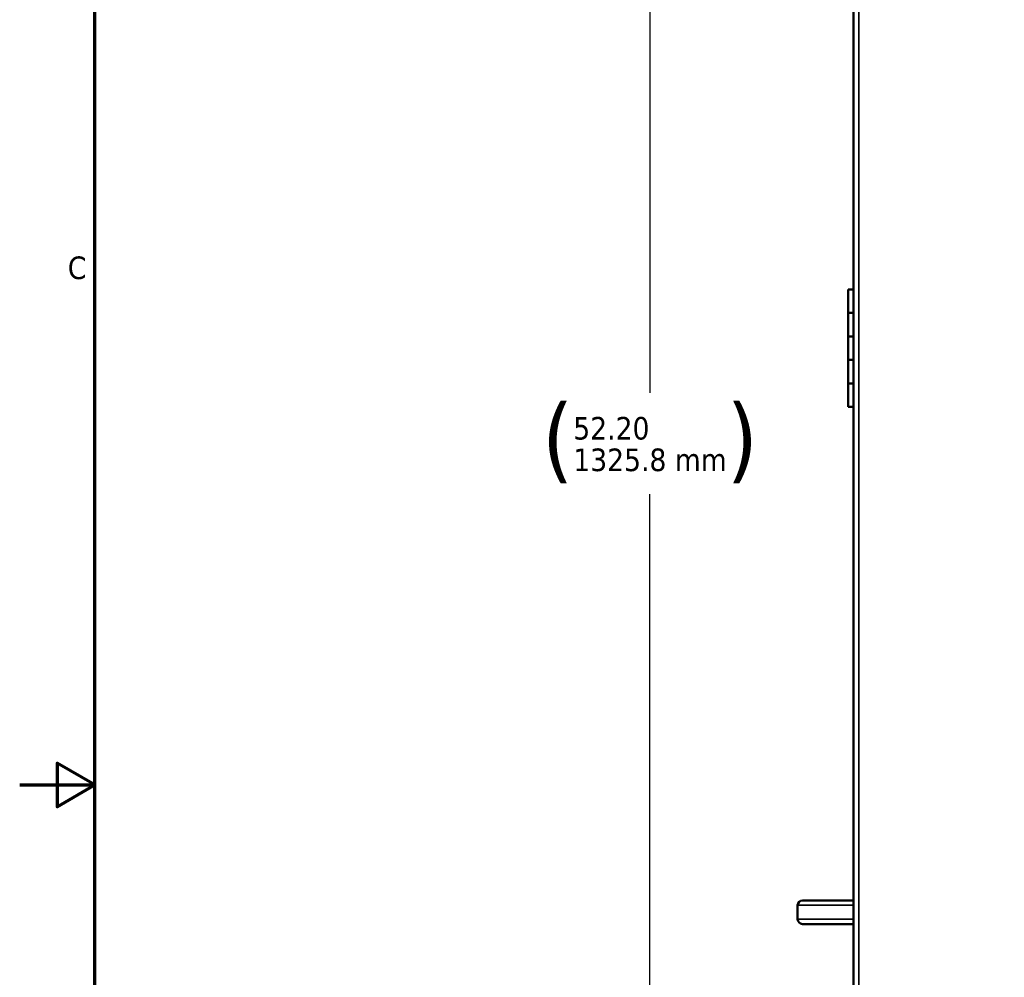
# Model space of a CAD drawing. Header units: inches. Extents: x 0 to 136, y 2 to 86.
# Tile 25 of 144: x 0 to 21, y 40 to 60. Entities that reach past the tile are written whole.
import ezdxf

# ---------------------------------------------------------------- set-up
doc = ezdxf.new("R2010")
doc.units = ezdxf.units.IN
doc.header["$LTSCALE"] = 4
doc.header["$MEASUREMENT"] = 0
for name, color, linetype, lineweight in [('Border (ANSI)', 7, 'Continuous', 70), ('Dimension (ANSI)', 7, 'Continuous', 25), ('Visible (ANSI)', 7, 'Continuous', 50), ('Visible Narrow (ANSI)', 7, 'Continuous', 35)]:
    doc.layers.add(name, color=color, linetype=linetype, lineweight=lineweight)
doc.styles.add('Dimension Text', font='tahoma.ttf')
doc.dimstyles.new('Dual Dimension', dxfattribs={"dimscale": 4, "dimtxt": 0.12, "dimasz": 0.098425, "dimexe": 0.125, "dimexo": 0.0625, "dimgap": 0.031496, "dimtad": 0, "dimtih": 1, "dimtoh": 1, "dimrnd": 1e-08, "dimzin": 4, "dimdsep": 46, "dimtxsty": 'Dimension Text', "dimcen": 0.09, "dimdle": 0.393701, "dimclrd": 256, "dimclre": 256, "dimclrt": 256, "dimadec": 0, "dimazin": 1, "dimtfac": 1, "dimtofl": 0, "dimtmove": 0, "dimatfit": 3, "dimfxl": 1, "dimtolj": 1, "dimtzin": 4, "dimlwd": -1, "dimlwe": -1, "dimarcsym": 0})

# ---------------------------------------------------------------- blocks, each defined once
blk = doc.blocks.new('Borders Default Border')
at = {"layer": 'Border (ANSI)', "flags": 128}
for points in [[(0.5, 1), (0.5, 21), (33.5, 21), (33.5, 1), (0.5, 1)], [(0.1, 11), (0.5, 11), (0.3, 11.1155), (0.3, 10.8845), (0.5, 11)]]:
    blk.add_lwpolyline(points, dxfattribs=at)
at = {"layer": 'Border (ANSI)', "insert": (0.3557, 13.6879), "char_height": 0.12, "attachment_point": 7, "style": 'Dimension Text'}
blk.add_mtext('C', dxfattribs=at)
blk = doc.blocks.new('*D6')
at = {"layer": 'Defpoints', "color": 0, "transparency": 16777216}
for p in [(13.81, 77.429), (18.217, 77.429), (18.577, 25.23)]:
    blk.add_point(p, dxfattribs=at)
at = {"layer": 'Dimension (ANSI)', "transparency": 16777216}
for p, q in [((17.967, 77.429), (13.31, 77.429)), ((13.81, 77.035), (13.81, 52.344)), ((13.81, 25.624), (13.81, 50.188)), ((18.327, 25.23), (13.31, 25.23))]:
    blk.add_line(p, q, dxfattribs=at)
for points in [[(13.744, 77.035), (13.875, 77.035), (13.81, 77.429)], [(13.744, 25.624), (13.875, 25.624), (13.81, 25.23)]]:
    blk.add_solid(points, dxfattribs=at)
at = {"layer": 'Dimension (ANSI)', "transparency": 16777216, "insert": (13.81, 51.266), "char_height": 0.48, "attachment_point": 5, "style": 'Dimension Text'}
blk.add_mtext('\\A1;{\\H3.0x;(}\\S52.20^ 1325.8 mm;{\\H3.0x;)}', dxfattribs=at)

msp = doc.modelspace()

# ---------------------------------------------------------------- linework, layer by layer
at = {"layer": 'Visible (ANSI)'}
for p, q in [((18.1429, 29.1047), (18.1429, 77.3545)), ((18.1429, 54.542), (18.0259, 54.542)), ((18.0259, 54.542), (18.0259, 54.042)), ((18.1429, 54.042), (18.0259, 54.042)), ((18.1429, 54.042), (18.0259, 54.042)), ((18.0259, 54.042), (18.0259, 53.542)), ((18.1429, 53.542), (18.0259, 53.542)), ((18.0259, 53.542), (18.0259, 53.042)), ((18.1429, 53.542), (18.0259, 53.542)), ((18.1429, 53.042), (18.0259, 53.042)), ((18.1429, 53.042), (18.0259, 53.042)), ((18.0259, 53.042), (18.0259, 52.542)), ((18.1429, 52.542), (18.0259, 52.542)), ((18.0259, 52.542), (18.0259, 52.042)), ((18.1429, 52.542), (18.0259, 52.542)), ((18.1429, 52.042), (18.0259, 52.042)), ((17.8298, 41.5421), (17.0519, 41.5421)), ((17.8298, 41.5421), (18.1429, 41.5421)), ((16.9519, 41.4421), (16.9519, 41.1421)), ((17.0519, 41.0421), (17.8298, 41.0421)), ((17.8298, 41.0421), (18.1429, 41.0421))]:
    msp.add_line(p, q, dxfattribs=at)
for centre, start, end in [((17.0519, 41.4421), 90, 180), ((17.0519, 41.1421), 180, 270)]:
    msp.add_arc(centre, 0.1, start, end, dxfattribs=at)
at = {"layer": 'Visible Narrow (ANSI)'}
for p, q in [((18.2563, 77.3152), (18.2563, 29.144)), ((16.9519, 41.4421), (18.1429, 41.4421)), ((16.9519, 41.1421), (18.1429, 41.1421))]:
    msp.add_line(p, q, dxfattribs=at)

# ---------------------------------------------------------------- block references
at = {"xscale": 4, "yscale": 4, "zscale": 4}
msp.add_blockref('Borders Default Border', (0, 0), dxfattribs=at)

# ---------------------------------------------------------------- dimensions: what is measured, and where the dimension line sits
at = {"layer": 'Dimension (ANSI)'}
dim = msp.add_linear_dim(base=(13.8097, 77.4286), p1=(18.5769, 25.2302), p2=(18.2169, 77.4286), angle=270, text='{\\H3.0x;(}\\S<>^ 1325.8 mm;{\\H3.0x;)}', dimstyle='Dual Dimension', override={"dimgap": 0.031496, "dimdec": 2, "dimpost": '\\X', "dimtol": 0, "dimlim": 0, "dimtp": 0, "dimtm": 0, "dimtdec": 2, "dimatfit": 1}, dxfattribs=at)
dim.commit()
dim.dimension.update_dxf_attribs({"geometry": '*D6', "text_midpoint": (13.8097, 51.2661), "dimtype": 160})

doc.saveas('drawing.dxf')
